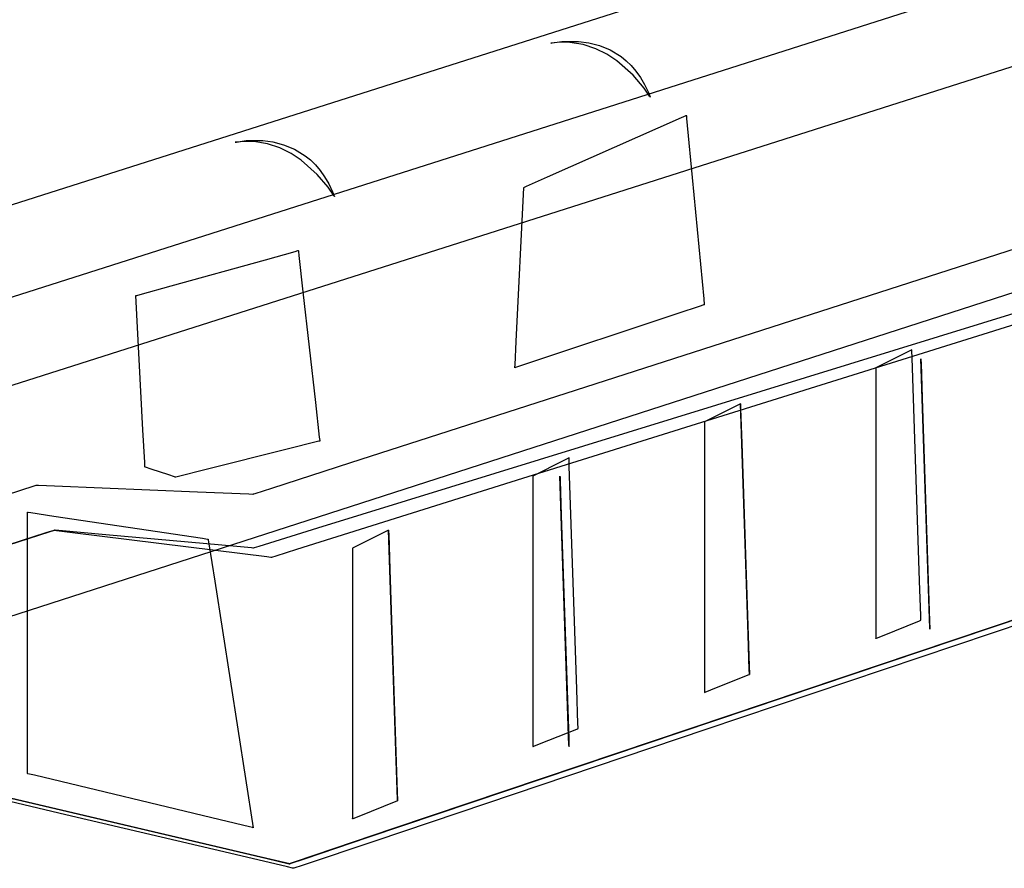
# Model space of a CAD drawing. Extents: x -3.57 to 3.57, y -2.08 to 2.06.
# Tile 69 of 219: x -1.23 to -0.92, y -0.99 to -0.72. Entities that reach past the tile are written whole.
import ezdxf

# ---------------------------------------------------------------- set-up
doc = ezdxf.new("R2010")
doc.units = 0

msp = doc.modelspace()

# ---------------------------------------------------------------- linework, layer by layer
at = {"layer": 'Layer 1', "color": 7, "linetype": 'CONTINUOUS'}
for p, q in [((-1.439134, -0.974092), (0.434681, -0.368705)), ((0.040573, -0.3734), (-1.104737, -0.738485)), ((0.040573, -0.3734), (-1.104737, -0.738485)), ((0.116047, -0.377594), (-1.684558, -0.952307)), ((-1.37423, -0.880639), (-0.231611, -0.516411)), ((-1.073106, -0.864413), (-0.200933, -0.59089)), ((-1.061355, -0.728439), (-1.064358, -0.728701)), ((-1.064358, -0.728701), (-1.064357, -0.7287)), ((-1.064358, -0.728701), (-1.064358, -0.728701)), ((-1.064358, -0.728701), (-1.064358, -0.728701)), ((-1.064358, -0.728701), (-1.064358, -0.728701)), ((-1.064358, -0.728701), (-1.064358, -0.728701)), ((-1.064358, -0.728701), (-1.064358, -0.728701)), ((-1.064358, -0.728701), (-1.064358, -0.728701)), ((-1.064358, -0.728701), (-1.064358, -0.728701)), ((-1.064357, -0.7287), (-1.064343, -0.728697)), ((-1.064343, -0.728697), (-1.064273, -0.728681)), ((-1.064273, -0.728681), (-1.063977, -0.728617)), ((-1.063977, -0.728617), (-1.060959, -0.728194)), ((-1.058491, -0.728506), (-1.061355, -0.728439)), ((-1.060959, -0.728194), (-1.055735, -0.728173)), ((-1.054269, -0.729195), (-1.058491, -0.728506)), ((-1.055735, -0.728173), (-1.052597, -0.728592)), ((-1.050407, -0.730473), (-1.054269, -0.729195)), ((-1.052597, -0.728592), (-1.049268, -0.729445)), ((-1.049268, -0.729445), (-1.04587, -0.730844)), ((-1.046915, -0.732203), (-1.050407, -0.730473)), ((-1.043803, -0.734244), (-1.046915, -0.732203)), ((-1.04587, -0.730844), (-1.042524, -0.7329)), ((-1.042524, -0.7329), (-1.040907, -0.734209)), ((-1.038753, -0.738705), (-1.043803, -0.734244)), ((-1.040907, -0.734209), (-1.039349, -0.735724)), ((-1.039349, -0.735724), (-1.037864, -0.737459)), ((-1.104737, -0.738485), (-1.573208, -0.887818)), ((-1.104737, -0.738485), (-1.573208, -0.887818)), ((-1.035333, -0.742743), (-1.038753, -0.738705)), ((-1.037864, -0.737459), (-1.036467, -0.739428)), ((-1.036467, -0.739428), (-1.035173, -0.741645)), ((-1.035173, -0.741645), (-1.033997, -0.744124)), ((-1.033615, -0.745246), (-1.035333, -0.742743)), ((-1.033997, -0.744124), (-1.033458, -0.745466)), ((-1.033461, -0.745501), (-1.033615, -0.745246)), ((-1.033425, -0.745561), (-1.033461, -0.745501)), ((-1.033458, -0.745466), (-1.033426, -0.745552)), ((-1.033426, -0.745552), (-1.033418, -0.745573)), ((-1.033418, -0.745573), (-1.033425, -0.745561)), ((-1.033418, -0.745573), (-1.033417, -0.745575)), ((-1.033418, -0.745574), (-1.033418, -0.745573)), ((-1.033417, -0.745575), (-1.033418, -0.745574)), ((-1.033417, -0.745575), (-1.033417, -0.745575)), ((-1.033417, -0.745575), (-1.033417, -0.745575)), ((-1.033417, -0.745575), (-1.033417, -0.745575)), ((-1.033417, -0.745575), (-1.033417, -0.745575)), ((-1.033417, -0.745575), (-1.033417, -0.745575)), ((-1.033417, -0.745575), (-1.033417, -0.745575)), ((-1.065414, -0.77042), (-1.023699, -0.751881)), ((-1.023699, -0.751881), (-1.022243, -0.751233)), ((-1.022243, -0.751233), (-1.02217, -0.751201)), ((-1.02217, -0.751201), (-1.022169, -0.751201)), ((-1.022169, -0.751201), (-1.022169, -0.751201)), ((-1.022169, -0.751201), (-1.022169, -0.751201)), ((-1.022169, -0.751201), (-1.022169, -0.751201)), ((-1.022169, -0.751201), (-1.022169, -0.751201)), ((-1.022169, -0.751201), (-1.022169, -0.751201)), ((-1.022169, -0.751201), (-1.022169, -0.751201)), ((-1.022169, -0.751201), (-1.022169, -0.751201)), ((-1.022169, -0.751201), (-1.022169, -0.751202)), ((-1.022169, -0.751202), (-1.022169, -0.751205)), ((-1.022169, -0.751205), (-1.022165, -0.751242)), ((-1.022165, -0.751242), (-1.022148, -0.751422)), ((-1.022148, -0.751422), (-1.022075, -0.752191)), ((-1.022075, -0.752191), (-1.021349, -0.759813)), ((-1.159789, -0.759376), (-1.162791, -0.759638)), ((-1.162791, -0.759638), (-1.16279, -0.759637)), ((-1.162791, -0.759638), (-1.162791, -0.759638)), ((-1.162791, -0.759638), (-1.162791, -0.759638)), ((-1.162791, -0.759638), (-1.162791, -0.759638)), ((-1.162791, -0.759638), (-1.162791, -0.759638)), ((-1.162791, -0.759638), (-1.162791, -0.759638)), ((-1.162791, -0.759638), (-1.162791, -0.759638)), ((-1.162791, -0.759638), (-1.162791, -0.759638)), ((-1.16279, -0.759637), (-1.162776, -0.759634)), ((-1.162776, -0.759634), (-1.162706, -0.759618)), ((-1.162706, -0.759618), (-1.16241, -0.759554)), ((-1.16241, -0.759554), (-1.159393, -0.759131)), ((-1.156925, -0.759443), (-1.159789, -0.759376)), ((-1.159393, -0.759131), (-1.154168, -0.75911)), ((-1.152703, -0.760132), (-1.156925, -0.759443)), ((-1.154168, -0.75911), (-1.15103, -0.759529)), ((-1.148842, -0.76141), (-1.152703, -0.760132)), ((-1.15103, -0.759529), (-1.147702, -0.760382)), ((-1.147702, -0.760382), (-1.144305, -0.761781)), ((-1.021349, -0.759813), (-1.016713, -0.808479)), ((-1.145351, -0.76314), (-1.148842, -0.76141)), ((-1.142239, -0.765181), (-1.145351, -0.76314)), ((-1.144305, -0.761781), (-1.140958, -0.763837)), ((-1.140958, -0.763837), (-1.139342, -0.765146)), ((-1.13719, -0.769642), (-1.142239, -0.765181)), ((-1.139342, -0.765146), (-1.137784, -0.766661)), ((-1.137784, -0.766661), (-1.136299, -0.768396)), ((-1.133769, -0.77368), (-1.13719, -0.769642)), ((-1.136299, -0.768396), (-1.134903, -0.770365)), ((-1.134903, -0.770365), (-1.133609, -0.772582)), ((-1.133609, -0.772582), (-1.132434, -0.775061)), ((-1.072605, -0.773616), (-1.071946, -0.773323)), ((-1.071946, -0.773323), (-1.065414, -0.77042)), ((-1.132052, -0.776183), (-1.133769, -0.77368)), ((-1.132434, -0.775061), (-1.131895, -0.776403)), ((-1.131898, -0.776438), (-1.132052, -0.776183)), ((-1.131862, -0.776498), (-1.131898, -0.776438)), ((-1.131895, -0.776403), (-1.131863, -0.776489)), ((-1.131863, -0.776489), (-1.131855, -0.77651)), ((-1.075196, -0.821746), (-1.072795, -0.773701)), ((-1.072795, -0.773701), (-1.072794, -0.7737)), ((-1.072795, -0.773701), (-1.072795, -0.773701)), ((-1.072795, -0.773701), (-1.072795, -0.773701)), ((-1.072795, -0.773701), (-1.072795, -0.773701)), ((-1.072795, -0.773701), (-1.072795, -0.773701)), ((-1.072795, -0.773701), (-1.072795, -0.773701)), ((-1.072794, -0.7737), (-1.072791, -0.773699)), ((-1.072791, -0.773699), (-1.07276, -0.773685)), ((-1.07276, -0.773685), (-1.072605, -0.773616)), ((-1.131855, -0.77651), (-1.131862, -0.776498)), ((-1.131855, -0.77651), (-1.131854, -0.776512)), ((-1.131855, -0.776511), (-1.131855, -0.77651)), ((-1.131854, -0.776512), (-1.131855, -0.776511)), ((-1.131854, -0.776512), (-1.131854, -0.776512)), ((-1.131854, -0.776512), (-1.131854, -0.776512)), ((-1.131854, -0.776512), (-1.131854, -0.776512)), ((-1.131854, -0.776512), (-1.131854, -0.776512)), ((-1.131854, -0.776512), (-1.131854, -0.776512)), ((-1.131854, -0.776512), (-1.131854, -0.776512)), ((-1.126695, -0.859495), (-0.885381, -0.781676)), ((-1.153387, -0.796242), (-1.144138, -0.793672)), ((-1.144138, -0.793672), (-1.143274, -0.793433)), ((-1.143274, -0.793433), (-1.143116, -0.793389)), ((-1.143116, -0.793389), (-1.143107, -0.793386)), ((-1.143107, -0.793386), (-1.143106, -0.793386)), ((-1.143106, -0.793386), (-1.143106, -0.793386)), ((-1.143106, -0.793386), (-1.143106, -0.793386)), ((-1.143106, -0.793386), (-1.143106, -0.793386)), ((-1.143106, -0.793386), (-1.143106, -0.793386)), ((-1.143106, -0.793386), (-1.143106, -0.793386)), ((-1.143106, -0.793386), (-1.143106, -0.793386)), ((-1.143106, -0.793386), (-1.143106, -0.793388)), ((-1.143106, -0.793388), (-1.143105, -0.793393)), ((-1.143105, -0.793393), (-1.143099, -0.79345)), ((-1.143099, -0.79345), (-1.143067, -0.793732)), ((-1.143067, -0.793732), (-1.142934, -0.794922)), ((-1.182746, -0.804398), (-1.153387, -0.796242)), ((-1.142934, -0.794922), (-1.141657, -0.806275)), ((-1.193433, -0.807367), (-1.19242, -0.807085)), ((-1.19242, -0.807085), (-1.182746, -0.804398)), ((-1.141657, -0.806275), (-1.137782, -0.840733)), ((-1.193728, -0.807449), (-1.193727, -0.807448)), ((-1.193728, -0.807449), (-1.193728, -0.807449)), ((-1.193728, -0.807449), (-1.193728, -0.807449)), ((-1.193728, -0.807449), (-1.193728, -0.807449)), ((-1.193728, -0.807449), (-1.193728, -0.807449)), ((-1.193728, -0.807449), (-1.193728, -0.807449)), ((-1.191527, -0.849293), (-1.193728, -0.807449)), ((-1.193727, -0.807448), (-1.193722, -0.807447)), ((-1.193722, -0.807447), (-1.193673, -0.807434)), ((-1.193673, -0.807434), (-1.193433, -0.807367)), ((-0.911107, -0.810207), (-1.137115, -0.880004)), ((-1.016713, -0.808479), (-1.016551, -0.810178)), ((-1.016551, -0.810178), (-1.016543, -0.810263)), ((-1.025155, -0.813134), (-1.073821, -0.829354)), ((-1.017534, -0.810594), (-1.025155, -0.813134)), ((-1.016765, -0.810338), (-1.017534, -0.810594)), ((-1.016584, -0.810277), (-1.016765, -0.810338)), ((-1.016548, -0.810265), (-1.016584, -0.810277)), ((-1.016544, -0.810264), (-1.016548, -0.810265)), ((-1.016543, -0.810264), (-1.016544, -0.810264)), ((-1.016544, -0.810264), (-1.016544, -0.810264)), ((-1.016543, -0.810263), (-1.016543, -0.810264)), ((-1.016543, -0.810264), (-1.016543, -0.810264)), ((-1.016543, -0.810264), (-1.016543, -0.810264)), ((-1.016543, -0.810264), (-1.016543, -0.810264)), ((-1.016543, -0.810264), (-1.016543, -0.810264)), ((-1.016543, -0.810264), (-1.016543, -0.810264)), ((-1.016543, -0.810264), (-1.016543, -0.810264)), ((-1.075559, -0.829005), (-1.075196, -0.821746)), ((-0.669892, -0.824176), (-1.066849, -0.957982)), ((-0.953499, -0.825143), (-0.963106, -0.829949)), ((-0.952047, -0.824417), (-0.953499, -0.825143)), ((-0.951901, -0.824344), (-0.952047, -0.824417)), ((-0.951866, -0.824327), (-0.951901, -0.824344)), ((-0.951859, -0.824323), (-0.951866, -0.824327)), ((-0.951858, -0.824323), (-0.951859, -0.824323)), ((-0.951848, -0.824626), (-0.951858, -0.824323)), ((-0.951858, -0.824323), (-0.951858, -0.824323)), ((-0.951858, -0.824323), (-0.951858, -0.824323)), ((-0.951858, -0.824323), (-0.951858, -0.824323)), ((-0.951858, -0.824323), (-0.951858, -0.824323)), ((-0.951858, -0.824323), (-0.951858, -0.824323)), ((-0.951858, -0.824323), (-0.951858, -0.824323)), ((-0.951858, -0.824323), (-0.951858, -0.824323)), ((-0.951858, -0.824323), (-0.951858, -0.824323)), ((-0.951858, -0.824323), (-0.951858, -0.824323)), ((-0.951858, -0.824323), (-0.951858, -0.824323)), ((-0.951858, -0.824323), (-0.951858, -0.824323)), ((-0.951773, -0.826873), (-0.951848, -0.824626)), ((-0.949454, -0.896394), (-0.951773, -0.826873)), ((-0.949043, -0.827138), (-0.949043, -0.827138)), ((-0.949043, -0.827138), (-0.949043, -0.827138)), ((-0.949043, -0.827138), (-0.949043, -0.827138)), ((-0.949043, -0.827138), (-0.949043, -0.827138)), ((-0.949043, -0.827138), (-0.949043, -0.827138)), ((-0.949043, -0.827138), (-0.949043, -0.827138)), ((-0.949043, -0.827138), (-0.949043, -0.827139)), ((-0.946345, -0.908142), (-0.949043, -0.827138)), ((-0.949043, -0.827139), (-0.949043, -0.827144)), ((-0.949043, -0.827144), (-0.949041, -0.827197)), ((-0.949041, -0.827197), (-0.949033, -0.827455)), ((-0.949033, -0.827455), (-0.948996, -0.828554)), ((-0.948996, -0.828554), (-0.948633, -0.839442)), ((-1.075394, -0.829878), (-1.075606, -0.829949)), ((-1.075606, -0.829944), (-1.075604, -0.82991)), ((-1.075606, -0.829948), (-1.075606, -0.829944)), ((-1.075606, -0.829949), (-1.075606, -0.829948)), ((-1.075606, -0.829949), (-1.075606, -0.829949)), ((-1.075606, -0.829949), (-1.075606, -0.829949)), ((-1.075606, -0.829949), (-1.075606, -0.829949)), ((-1.075606, -0.829949), (-1.075606, -0.829949)), ((-1.075606, -0.829949), (-1.075606, -0.829949)), ((-1.075606, -0.829949), (-1.075606, -0.829949)), ((-1.075606, -0.829949), (-1.075606, -0.829949)), ((-1.075606, -0.829949), (-1.075606, -0.829949)), ((-1.075606, -0.829949), (-1.075606, -0.829949)), ((-1.075606, -0.829949), (-1.075606, -0.829949)), ((-1.075604, -0.82991), (-1.075596, -0.829738)), ((-1.075596, -0.829738), (-1.075559, -0.829005)), ((-1.073821, -0.829354), (-1.075394, -0.829878)), ((-0.963106, -0.829949), (-0.963106, -0.829949)), ((-0.963106, -0.829949), (-0.963106, -0.829949)), ((-0.963106, -0.829949), (-0.963106, -0.829949)), ((-0.963106, -0.829949), (-0.963106, -0.829949)), ((-0.963106, -0.829949), (-0.963106, -0.829949)), ((-0.963106, -0.829949), (-0.963106, -0.82995)), ((-0.963106, -0.82995), (-0.963106, -0.829955)), ((-0.963106, -0.829955), (-0.963106, -0.830008)), ((-0.963106, -0.830008), (-0.963106, -0.830265)), ((-0.963106, -0.830265), (-0.963106, -0.831364)), ((-0.963106, -0.831364), (-0.963106, -0.842251)), ((-1.137782, -0.840733), (-1.136561, -0.851589)), ((-0.948633, -0.839442), (-0.946317, -0.908963)), ((-1.121311, -0.976339), (-0.724345, -0.842531)), ((-1.006936, -0.842021), (-1.016543, -0.846823)), ((-1.005484, -0.841295), (-1.006936, -0.842021)), ((-1.005338, -0.841222), (-1.005484, -0.841295)), ((-1.005303, -0.841205), (-1.005338, -0.841222)), ((-1.005296, -0.841201), (-1.005303, -0.841205)), ((-1.005295, -0.841201), (-1.005296, -0.841201)), ((-1.005285, -0.841504), (-1.005295, -0.841201)), ((-1.005295, -0.841201), (-1.005295, -0.841201)), ((-1.005295, -0.841201), (-1.005295, -0.841201)), ((-1.005295, -0.841201), (-1.005295, -0.841201)), ((-1.005295, -0.841201), (-1.005295, -0.841201)), ((-1.005295, -0.841201), (-1.005295, -0.841201)), ((-1.005295, -0.841201), (-1.005295, -0.841201)), ((-1.005295, -0.841201), (-1.005295, -0.841201)), ((-1.005295, -0.841201), (-1.005295, -0.841201)), ((-1.005295, -0.841201), (-1.005295, -0.841201)), ((-1.005295, -0.841201), (-1.005295, -0.841201)), ((-1.005295, -0.841201), (-1.005295, -0.841201)), ((-1.005295, -0.841201), (-1.005295, -0.841201)), ((-1.005295, -0.841201), (-1.005295, -0.841201)), ((-1.005295, -0.841201), (-1.005295, -0.841201)), ((-1.005295, -0.841201), (-1.005295, -0.841201)), ((-1.005295, -0.841201), (-1.005295, -0.841201)), ((-1.005295, -0.841201), (-1.005295, -0.841201)), ((-1.005295, -0.841201), (-1.005295, -0.841202)), ((-1.002597, -0.922205), (-1.005295, -0.841201)), ((-1.005295, -0.841202), (-1.005295, -0.841207)), ((-1.005295, -0.841207), (-1.005293, -0.84126)), ((-1.005293, -0.84126), (-1.005285, -0.841518)), ((-1.00521, -0.843751), (-1.005285, -0.841504)), ((-1.005285, -0.841518), (-1.005248, -0.842617)), ((-1.005248, -0.842617), (-1.004885, -0.853505)), ((-1.002894, -0.913272), (-1.00521, -0.843751)), ((-0.963106, -0.842251), (-0.963106, -0.911773)), ((-1.016543, -0.846823), (-1.016543, -0.846823)), ((-1.016543, -0.846823), (-1.016543, -0.846823)), ((-1.016543, -0.846823), (-1.016543, -0.846823)), ((-1.016543, -0.846823), (-1.016543, -0.846823)), ((-1.016543, -0.846823), (-1.016543, -0.846823)), ((-1.016543, -0.846823), (-1.016543, -0.846824)), ((-1.016543, -0.846824), (-1.016543, -0.846829)), ((-1.016543, -0.846829), (-1.016543, -0.846882)), ((-1.016543, -0.846882), (-1.016543, -0.84714)), ((-1.19099, -0.859504), (-1.191527, -0.849293)), ((-1.016543, -0.84714), (-1.016543, -0.848238)), ((-1.016543, -0.848238), (-1.016543, -0.859125)), ((-0.7394, -0.849484), (-1.01607, -0.942744)), ((-1.137589, -0.85309), (-1.146188, -0.85524)), ((-1.136687, -0.852865), (-1.137589, -0.85309)), ((-1.136474, -0.852811), (-1.136687, -0.852865)), ((-1.136561, -0.851589), (-1.136447, -0.852602)), ((-1.136431, -0.852801), (-1.136474, -0.852811)), ((-1.136447, -0.852602), (-1.136426, -0.852788)), ((-1.136427, -0.8528), (-1.136431, -0.852801)), ((-1.136426, -0.852799), (-1.136427, -0.8528)), ((-1.136426, -0.852788), (-1.136425, -0.852799)), ((-1.136425, -0.852799), (-1.136426, -0.852799)), ((-1.136425, -0.852799), (-1.136425, -0.852799)), ((-1.136425, -0.852799), (-1.136425, -0.852799)), ((-1.136425, -0.852799), (-1.136425, -0.852799)), ((-1.136425, -0.852799), (-1.136425, -0.852799)), ((-1.136425, -0.852799), (-1.136425, -0.852799)), ((-1.136425, -0.852799), (-1.136425, -0.852799)), ((-1.146188, -0.85524), (-1.172286, -0.861766)), ((-1.004885, -0.853505), (-1.002569, -0.923026)), ((-1.060373, -0.858895), (-1.06998, -0.863701)), ((-1.058921, -0.858169), (-1.060373, -0.858895)), ((-1.058775, -0.858096), (-1.058921, -0.858169)), ((-1.05874, -0.858079), (-1.058775, -0.858096)), ((-1.058733, -0.858075), (-1.05874, -0.858079)), ((-1.058732, -0.858075), (-1.058733, -0.858075)), ((-1.058733, -0.858075), (-1.058733, -0.858075)), ((-1.058722, -0.858378), (-1.058732, -0.858075)), ((-1.058732, -0.858075), (-1.058732, -0.858075)), ((-1.058732, -0.858075), (-1.058732, -0.858075)), ((-1.058732, -0.858075), (-1.058732, -0.858075)), ((-1.058732, -0.858075), (-1.058732, -0.858075)), ((-1.058732, -0.858075), (-1.058732, -0.858075)), ((-1.058732, -0.858075), (-1.058732, -0.858075)), ((-1.058732, -0.858075), (-1.058732, -0.858075)), ((-1.058732, -0.858075), (-1.058732, -0.858075)), ((-1.058732, -0.858075), (-1.058732, -0.858075)), ((-1.058732, -0.858075), (-1.058732, -0.858075)), ((-1.058647, -0.860625), (-1.058722, -0.858378)), ((-1.016543, -0.859125), (-1.016543, -0.928647)), ((-1.190934, -0.860574), (-1.19099, -0.859504)), ((-1.19092, -0.860828), (-1.190934, -0.860574)), ((-1.190918, -0.860879), (-1.19092, -0.860828)), ((-1.190917, -0.860884), (-1.190918, -0.860879)), ((-1.190917, -0.860885), (-1.190917, -0.860884)), ((-1.190917, -0.860886), (-1.190917, -0.860885)), ((-1.190915, -0.860886), (-1.190917, -0.860886)), ((-1.190917, -0.860886), (-1.190917, -0.860886)), ((-1.190917, -0.860886), (-1.190917, -0.860886)), ((-1.190917, -0.860886), (-1.190917, -0.860886)), ((-1.190917, -0.860886), (-1.190917, -0.860886)), ((-1.190917, -0.860886), (-1.190917, -0.860886)), ((-1.190917, -0.860886), (-1.190917, -0.860886)), ((-1.190886, -0.860896), (-1.190915, -0.860886)), ((-1.190724, -0.86095), (-1.190886, -0.860896)), ((-1.18899, -0.861529), (-1.190724, -0.86095)), ((-1.183484, -0.863364), (-1.18899, -0.861529)), ((-1.172286, -0.861766), (-1.180508, -0.863822)), ((-1.15136, -0.867449), (-1.126695, -0.859495)), ((-1.056328, -0.930146), (-1.058647, -0.860625)), ((-1.181671, -0.863969), (-1.183484, -0.863364)), ((-1.181481, -0.864033), (-1.181671, -0.863969)), ((-1.181436, -0.864048), (-1.181481, -0.864033)), ((-1.181426, -0.864051), (-1.181436, -0.864048)), ((-1.181425, -0.864051), (-1.181426, -0.864051)), ((-1.181416, -0.864049), (-1.181425, -0.864051)), ((-1.181425, -0.864051), (-1.181425, -0.864051)), ((-1.181425, -0.864051), (-1.181425, -0.864051)), ((-1.181425, -0.864051), (-1.181425, -0.864051)), ((-1.181425, -0.864051), (-1.181425, -0.864051)), ((-1.181425, -0.864051), (-1.181425, -0.864051)), ((-1.181425, -0.864051), (-1.181425, -0.864051)), ((-1.181425, -0.864051), (-1.181425, -0.864051)), ((-1.181425, -0.864051), (-1.181425, -0.864051)), ((-1.181276, -0.864014), (-1.181416, -0.864049)), ((-1.180508, -0.863822), (-1.181276, -0.864014)), ((-1.14362, -0.886527), (-1.073106, -0.864413)), ((-0.78843, -0.864132), (-1.11339, -0.97367)), ((-1.06998, -0.863701), (-1.06998, -0.863701)), ((-1.06998, -0.863701), (-1.06998, -0.863701)), ((-1.06998, -0.863701), (-1.06998, -0.863701)), ((-1.06998, -0.863701), (-1.06998, -0.863701)), ((-1.06998, -0.863701), (-1.06998, -0.863701)), ((-1.06998, -0.863701), (-1.06998, -0.863702)), ((-1.06998, -0.863702), (-1.06998, -0.863707)), ((-1.06998, -0.863707), (-1.06998, -0.86376)), ((-1.06998, -0.86376), (-1.06998, -0.864017)), ((-1.06998, -0.864017), (-1.06998, -0.865116)), ((-1.06998, -0.865116), (-1.06998, -0.876003)), ((-1.061543, -0.863701), (-1.061543, -0.863701)), ((-1.061543, -0.863701), (-1.061543, -0.863701)), ((-1.061543, -0.863701), (-1.061543, -0.863701)), ((-1.061543, -0.863701), (-1.061543, -0.863701)), ((-1.061543, -0.863701), (-1.061543, -0.863701)), ((-1.061543, -0.863701), (-1.061543, -0.863701)), ((-1.061543, -0.863701), (-1.061543, -0.863702)), ((-1.058845, -0.944705), (-1.061543, -0.863701)), ((-1.061543, -0.863702), (-1.061543, -0.863707)), ((-1.061543, -0.863707), (-1.061541, -0.86376)), ((-1.061541, -0.86376), (-1.061533, -0.864018)), ((-1.061533, -0.864018), (-1.061496, -0.865117)), ((-1.061496, -0.865117), (-1.061133, -0.876005)), ((-1.234107, -0.869579), (-1.225478, -0.866775)), ((-1.225478, -0.866775), (-1.224786, -0.86655)), ((-1.224786, -0.86655), (-1.224673, -0.866513)), ((-1.224673, -0.866513), (-1.22467, -0.866512)), ((-1.22467, -0.866512), (-1.224669, -0.866512)), ((-1.224669, -0.866512), (-1.224669, -0.866512)), ((-1.224669, -0.866512), (-1.224669, -0.866512)), ((-1.224669, -0.866512), (-1.224669, -0.866512)), ((-1.224669, -0.866512), (-1.224669, -0.866512)), ((-1.224669, -0.866512), (-1.224669, -0.866512)), ((-1.224669, -0.866512), (-1.224669, -0.866512)), ((-1.224669, -0.866512), (-1.224666, -0.866512)), ((-1.224666, -0.866512), (-1.224658, -0.866512)), ((-1.224658, -0.866512), (-1.224564, -0.866516)), ((-1.224564, -0.866516), (-1.224107, -0.866535)), ((-1.224107, -0.866535), (-1.2191, -0.866744)), ((-1.2191, -0.866744), (-1.174542, -0.868599)), ((-1.156524, -0.869115), (-1.15136, -0.867449)), ((-1.174542, -0.868599), (-1.158586, -0.869264)), ((-1.158586, -0.869264), (-1.157291, -0.869318)), ((-1.157291, -0.869318), (-1.157187, -0.869322)), ((-1.157187, -0.869322), (-1.15717, -0.869323)), ((-1.15717, -0.869323), (-1.157169, -0.869323)), ((-1.157169, -0.869323), (-1.157168, -0.869322)), ((-1.157169, -0.869323), (-1.157169, -0.869323)), ((-1.157169, -0.869323), (-1.157169, -0.869323)), ((-1.157169, -0.869323), (-1.157169, -0.869323)), ((-1.157168, -0.869322), (-1.157161, -0.86932)), ((-1.157161, -0.86932), (-1.157132, -0.869311)), ((-1.157132, -0.869311), (-1.157012, -0.869272)), ((-1.157012, -0.869272), (-1.156524, -0.869115)), ((-1.22748, -0.875067), (-1.22748, -0.874949)), ((-1.22748, -0.874949), (-1.22748, -0.874949)), ((-1.22748, -0.874949), (-1.22748, -0.874949)), ((-1.22748, -0.874949), (-1.22748, -0.874949)), ((-1.22748, -0.874949), (-1.22748, -0.874949)), ((-1.22748, -0.874949), (-1.22748, -0.874949)), ((-1.22748, -0.874949), (-1.22748, -0.874949)), ((-1.22748, -0.874949), (-1.22748, -0.874949)), ((-1.22748, -0.874949), (-1.22748, -0.874949)), ((-1.22748, -0.874949), (-1.227479, -0.874949)), ((-1.22748, -0.877414), (-1.22748, -0.875067)), ((-1.22748, -0.944619), (-1.22748, -0.877414)), ((-1.227479, -0.874949), (-1.227476, -0.874949)), ((-1.227476, -0.874949), (-1.227441, -0.874955)), ((-1.227441, -0.874955), (-1.227269, -0.87498)), ((-1.227269, -0.87498), (-1.226537, -0.87509)), ((-1.226537, -0.87509), (-1.219278, -0.876179)), ((-1.219278, -0.876179), (-1.172928, -0.883131)), ((-1.06998, -0.876003), (-1.06998, -0.945525)), ((-1.061133, -0.876005), (-1.058817, -0.945526)), ((-1.219353, -0.880674), (-1.221828, -0.881469)), ((-1.22047, -0.88103), (-1.219048, -0.880576)), ((-1.219119, -0.880599), (-1.219353, -0.880674)), ((-1.219061, -0.88058), (-1.219119, -0.880599)), ((-1.219047, -0.880576), (-1.219061, -0.88058)), ((-1.219048, -0.880576), (-1.219044, -0.880575)), ((-1.219044, -0.880575), (-1.219047, -0.880576)), ((-1.219043, -0.880575), (-1.219044, -0.880575)), ((-1.219044, -0.880575), (-1.219044, -0.880575)), ((-1.219044, -0.880575), (-1.219043, -0.880575)), ((-1.219027, -0.880576), (-1.219043, -0.880575)), ((-1.219043, -0.880575), (-1.219043, -0.880575)), ((-1.219043, -0.880575), (-1.219043, -0.880575)), ((-1.219043, -0.880575), (-1.219043, -0.880575)), ((-1.219043, -0.880575), (-1.219043, -0.880575)), ((-1.219043, -0.880575), (-1.219043, -0.880575)), ((-1.219043, -0.880575), (-1.219043, -0.880575)), ((-1.219043, -0.880575), (-1.219043, -0.880575)), ((-1.219043, -0.880575), (-1.219043, -0.880575)), ((-1.219043, -0.880575), (-1.219043, -0.880575)), ((-1.219043, -0.880575), (-1.219043, -0.880575)), ((-1.219043, -0.880575), (-1.21904, -0.880575)), ((-1.21904, -0.880575), (-1.219032, -0.880576)), ((-1.219032, -0.880576), (-1.218938, -0.880588)), ((-1.218932, -0.880585), (-1.219027, -0.880576)), ((-1.218938, -0.880588), (-1.21848, -0.880645)), ((-1.217744, -0.880693), (-1.218932, -0.880585)), ((-1.21848, -0.880645), (-1.213471, -0.881271)), ((-1.203118, -0.882022), (-1.217744, -0.880693)), ((-1.137115, -0.880004), (-1.155451, -0.885666)), ((-1.115169, -0.880669), (-1.116621, -0.881395)), ((-1.115023, -0.880596), (-1.115169, -0.880669)), ((-1.114988, -0.880579), (-1.115023, -0.880596)), ((-1.114981, -0.880575), (-1.114988, -0.880579)), ((-1.11498, -0.880575), (-1.114981, -0.880575)), ((-1.114981, -0.880575), (-1.114981, -0.880575)), ((-1.11497, -0.880878), (-1.11498, -0.880575)), ((-1.11498, -0.880575), (-1.11498, -0.880575)), ((-1.11498, -0.880575), (-1.11498, -0.880575)), ((-1.11498, -0.880575), (-1.11498, -0.880575)), ((-1.11498, -0.880575), (-1.11498, -0.880575)), ((-1.11498, -0.880575), (-1.11498, -0.880575)), ((-1.11498, -0.880575), (-1.11498, -0.880575)), ((-1.11498, -0.880575), (-1.11498, -0.880575)), ((-1.11498, -0.880575), (-1.11498, -0.880575)), ((-1.11498, -0.880575), (-1.11498, -0.880575)), ((-1.11498, -0.880575), (-1.11498, -0.880575)), ((-1.11498, -0.880575), (-1.11498, -0.880575)), ((-1.11498, -0.880575), (-1.11498, -0.880575)), ((-1.11498, -0.880575), (-1.11498, -0.880575)), ((-1.11498, -0.880575), (-1.11498, -0.880575)), ((-1.11498, -0.880575), (-1.11498, -0.880575)), ((-1.11498, -0.880575), (-1.11498, -0.880575)), ((-1.11498, -0.880575), (-1.11498, -0.880576)), ((-1.112282, -0.961579), (-1.11498, -0.880575)), ((-1.11498, -0.880576), (-1.11498, -0.880581)), ((-1.11498, -0.880581), (-1.114978, -0.880634)), ((-1.114978, -0.880634), (-1.11497, -0.880892)), ((-1.248829, -0.890077), (-1.22047, -0.88103)), ((-1.221828, -0.881469), (-1.233649, -0.885263)), ((-1.213471, -0.881271), (-1.168913, -0.886841)), ((-1.162275, -0.885733), (-1.203118, -0.882022)), ((-1.172928, -0.883131), (-1.171431, -0.883355)), ((-1.171431, -0.883355), (-1.171228, -0.883386)), ((-1.171228, -0.883386), (-1.171228, -0.883386)), ((-1.171228, -0.883386), (-1.171228, -0.883386)), ((-1.171228, -0.883386), (-1.171228, -0.883386)), ((-1.171228, -0.883386), (-1.171228, -0.883386)), ((-1.171228, -0.883386), (-1.171228, -0.883386)), ((-1.171228, -0.883386), (-1.171228, -0.883386)), ((-1.171228, -0.883386), (-1.171228, -0.883386)), ((-1.171228, -0.883386), (-1.171228, -0.883386)), ((-1.171228, -0.883386), (-1.171228, -0.883386)), ((-1.171228, -0.883386), (-1.171228, -0.883386)), ((-1.171228, -0.883386), (-1.171228, -0.883388)), ((-1.171228, -0.883388), (-1.171227, -0.883393)), ((-1.171227, -0.883393), (-1.171219, -0.883449)), ((-1.171219, -0.883449), (-1.171176, -0.883724)), ((-1.171176, -0.883724), (-1.170992, -0.884896)), ((-1.116621, -0.881395), (-1.126228, -0.886197)), ((-1.114895, -0.883125), (-1.11497, -0.880878)), ((-1.11497, -0.880892), (-1.114933, -0.881991)), ((-1.114933, -0.881991), (-1.11457, -0.892879)), ((-1.112579, -0.952646), (-1.114895, -0.883125)), ((-1.170992, -0.884896), (-1.169178, -0.89651)), ((-1.168913, -0.886841), (-1.152959, -0.888835)), ((-1.157685, -0.88615), (-1.162275, -0.885733)), ((-1.157266, -0.886188), (-1.157685, -0.88615)), ((-1.15718, -0.886196), (-1.157266, -0.886188)), ((-1.157172, -0.886197), (-1.15718, -0.886196)), ((-1.15717, -0.886197), (-1.157172, -0.886197)), ((-1.157169, -0.886197), (-1.15717, -0.886197)), ((-1.157168, -0.886196), (-1.157169, -0.886197)), ((-1.157169, -0.886197), (-1.157169, -0.886197)), ((-1.157169, -0.886197), (-1.157169, -0.886197)), ((-1.157169, -0.886197), (-1.157169, -0.886197)), ((-1.157169, -0.886197), (-1.157169, -0.886197)), ((-1.157169, -0.886197), (-1.157169, -0.886197)), ((-1.157162, -0.886194), (-1.157168, -0.886196)), ((-1.156922, -0.88612), (-1.157162, -0.886194)), ((-1.155451, -0.885666), (-1.156922, -0.88612)), ((-1.150063, -0.888548), (-1.14362, -0.886527)), ((-1.126228, -0.886197), (-1.126228, -0.886197)), ((-1.126228, -0.886197), (-1.126228, -0.886197)), ((-1.126228, -0.886197), (-1.126228, -0.886197)), ((-1.126228, -0.886197), (-1.126228, -0.886197)), ((-1.126228, -0.886197), (-1.126228, -0.886197)), ((-1.126228, -0.886197), (-1.126228, -0.886198)), ((-1.126228, -0.886198), (-1.126228, -0.886203)), ((-1.126228, -0.886203), (-1.126228, -0.886256)), ((-1.126228, -0.886256), (-1.126228, -0.886514)), ((-1.126228, -0.886514), (-1.126228, -0.887612)), ((-1.152959, -0.888835), (-1.151665, -0.888997)), ((-1.151665, -0.888997), (-1.151561, -0.88901)), ((-1.151561, -0.88901), (-1.151544, -0.889012)), ((-1.151544, -0.889012), (-1.151543, -0.889012)), ((-1.151543, -0.889012), (-1.151541, -0.889011)), ((-1.151543, -0.889012), (-1.151543, -0.889012)), ((-1.151543, -0.889012), (-1.151543, -0.889012)), ((-1.151543, -0.889012), (-1.151543, -0.889012)), ((-1.151543, -0.889012), (-1.151543, -0.889012)), ((-1.151543, -0.889012), (-1.151543, -0.889012)), ((-1.151541, -0.889011), (-1.151534, -0.889009)), ((-1.151534, -0.889009), (-1.151503, -0.888999)), ((-1.151503, -0.888999), (-1.151379, -0.88896)), ((-1.151379, -0.88896), (-1.150063, -0.888548)), ((-1.126228, -0.887612), (-1.126228, -0.8985)), ((-1.11457, -0.892879), (-1.112254, -0.9624)), ((-1.169178, -0.89651), (-1.157169, -0.973386)), ((-1.126228, -0.8985), (-1.126228, -0.968025)), ((-0.949091, -0.907282), (-0.949454, -0.896394)), ((-0.949054, -0.90838), (-0.949091, -0.907282)), ((-0.949045, -0.908638), (-0.949054, -0.90838)), ((-0.946244, -0.911148), (-0.946345, -0.908142)), ((-0.961056, -0.913503), (-0.949468, -0.908867)), ((-0.949468, -0.908867), (-0.949064, -0.908705)), ((-0.949064, -0.908705), (-0.949043, -0.908697)), ((-0.949044, -0.90869), (-0.949045, -0.908638)), ((-0.949043, -0.908695), (-0.949044, -0.90869)), ((-0.949043, -0.908696), (-0.949043, -0.908695)), ((-0.949043, -0.908697), (-0.949043, -0.908696)), ((-0.949043, -0.908697), (-0.949043, -0.908697)), ((-0.949043, -0.908697), (-0.949043, -0.908697)), ((-0.949043, -0.908697), (-0.949043, -0.908697)), ((-0.949043, -0.908697), (-0.949043, -0.908697)), ((-0.949043, -0.908697), (-0.949043, -0.908697)), ((-0.949043, -0.908697), (-0.949043, -0.908697)), ((-0.949043, -0.908697), (-0.949043, -0.908697)), ((-0.946317, -0.908963), (-0.946242, -0.911209)), ((-0.946235, -0.911432), (-0.946244, -0.911148)), ((-0.946242, -0.911209), (-0.946232, -0.911512)), ((-0.946233, -0.911497), (-0.946235, -0.911432)), ((-0.946232, -0.91151), (-0.946233, -0.911497)), ((-0.946232, -0.911511), (-0.946232, -0.91151)), ((-0.946232, -0.911512), (-0.946232, -0.911511)), ((-0.946232, -0.911512), (-0.946232, -0.911512)), ((-0.946232, -0.911512), (-0.946232, -0.911512)), ((-0.946232, -0.911512), (-0.946232, -0.911512)), ((-0.946232, -0.911512), (-0.946232, -0.911512)), ((-0.946232, -0.911512), (-0.946232, -0.911512)), ((-0.946232, -0.911512), (-0.946232, -0.911512)), ((-0.946232, -0.911512), (-0.946232, -0.911512)), ((-0.946232, -0.911512), (-0.946232, -0.911512)), ((-0.946232, -0.911512), (-0.946232, -0.911512)), ((-0.946232, -0.911512), (-0.946232, -0.911512)), ((-1.002531, -0.92416), (-1.002894, -0.913272)), ((-0.963106, -0.911773), (-0.963106, -0.914201)), ((-0.963106, -0.914201), (-0.963106, -0.914322)), ((-0.963106, -0.914322), (-0.963106, -0.914323)), ((-0.963106, -0.914323), (-0.963105, -0.914322)), ((-0.963106, -0.914323), (-0.963106, -0.914323)), ((-0.963106, -0.914323), (-0.963106, -0.914323)), ((-0.963106, -0.914323), (-0.963106, -0.914323)), ((-0.963106, -0.914323), (-0.963106, -0.914323)), ((-0.963106, -0.914323), (-0.963106, -0.914323)), ((-0.963106, -0.914323), (-0.963106, -0.914323)), ((-0.963106, -0.914323), (-0.963106, -0.914323)), ((-0.963106, -0.914323), (-0.963106, -0.914323)), ((-0.963105, -0.914322), (-0.963096, -0.914319)), ((-0.963096, -0.914319), (-0.963054, -0.914302)), ((-0.963054, -0.914302), (-0.96287, -0.914228)), ((-0.96287, -0.914228), (-0.961056, -0.913503)), ((-1.002496, -0.925211), (-1.002597, -0.922205)), ((-1.002569, -0.923026), (-1.002494, -0.925272)), ((-1.014493, -0.930377), (-1.002909, -0.925745)), ((-1.002909, -0.925745), (-1.002505, -0.925583)), ((-1.002495, -0.925258), (-1.002531, -0.92416)), ((-1.002505, -0.925583), (-1.002484, -0.925575)), ((-1.002487, -0.925495), (-1.002496, -0.925211)), ((-1.002486, -0.925516), (-1.002495, -0.925258)), ((-1.002494, -0.925272), (-1.002484, -0.925575)), ((-1.002485, -0.92556), (-1.002487, -0.925495)), ((-1.002484, -0.925568), (-1.002486, -0.925516)), ((-1.002484, -0.925573), (-1.002485, -0.92556)), ((-1.002484, -0.925573), (-1.002484, -0.925568)), ((-1.002484, -0.925574), (-1.002484, -0.925573)), ((-1.002484, -0.925574), (-1.002484, -0.925573)), ((-1.002484, -0.925575), (-1.002484, -0.925574)), ((-1.002484, -0.925575), (-1.002484, -0.925574)), ((-1.002484, -0.925575), (-1.002484, -0.925575)), ((-1.002484, -0.925575), (-1.002484, -0.925575)), ((-1.002484, -0.925575), (-1.002484, -0.925575)), ((-1.002484, -0.925575), (-1.002484, -0.925575)), ((-1.002484, -0.925575), (-1.002484, -0.925575)), ((-1.002484, -0.925575), (-1.002484, -0.925575)), ((-1.002484, -0.925575), (-1.002484, -0.925575)), ((-1.002484, -0.925575), (-1.002484, -0.925575)), ((-1.002484, -0.925575), (-1.002484, -0.925575)), ((-1.002484, -0.925575), (-1.002484, -0.925575)), ((-1.002484, -0.925575), (-1.002484, -0.925575)), ((-1.002484, -0.925575), (-1.002484, -0.925575)), ((-1.002484, -0.925575), (-1.002484, -0.925575)), ((-1.002484, -0.925575), (-1.002484, -0.925575)), ((-1.002484, -0.925575), (-1.002484, -0.925575)), ((-1.002484, -0.925575), (-1.002484, -0.925575)), ((-1.002484, -0.925575), (-1.002484, -0.925575)), ((-1.016543, -0.928647), (-1.016543, -0.931075)), ((-1.055965, -0.941034), (-1.056328, -0.930146)), ((-1.016543, -0.931075), (-1.016543, -0.931196)), ((-1.016543, -0.931196), (-1.016543, -0.931197)), ((-1.016543, -0.931197), (-1.016542, -0.931196)), ((-1.016543, -0.931197), (-1.016543, -0.931197)), ((-1.016543, -0.931197), (-1.016543, -0.931197)), ((-1.016543, -0.931197), (-1.016543, -0.931197)), ((-1.016543, -0.931197), (-1.016543, -0.931197)), ((-1.016543, -0.931197), (-1.016543, -0.931197)), ((-1.016543, -0.931197), (-1.016543, -0.931197)), ((-1.016543, -0.931197), (-1.016543, -0.931197)), ((-1.016543, -0.931197), (-1.016543, -0.931197)), ((-1.016542, -0.931196), (-1.016534, -0.931193)), ((-1.016534, -0.931193), (-1.016491, -0.931176)), ((-1.016491, -0.931176), (-1.016308, -0.931103)), ((-1.016308, -0.931103), (-1.014493, -0.930377)), ((-1.055928, -0.942132), (-1.055965, -0.941034)), ((-1.055919, -0.94239), (-1.055928, -0.942132)), ((-1.22748, -0.955144), (-1.22748, -0.944619)), ((-1.01607, -0.942744), (-1.118987, -0.977435)), ((-1.06793, -0.947254), (-1.056342, -0.942619)), ((-1.058744, -0.947711), (-1.058845, -0.944705)), ((-1.056342, -0.942619), (-1.055938, -0.942457)), ((-1.055938, -0.942457), (-1.055917, -0.942449)), ((-1.055918, -0.942442), (-1.055919, -0.94239)), ((-1.055917, -0.942447), (-1.055918, -0.942442)), ((-1.055917, -0.942448), (-1.055917, -0.942447)), ((-1.055917, -0.942449), (-1.055917, -0.942448)), ((-1.055917, -0.942449), (-1.055917, -0.942449)), ((-1.055917, -0.942449), (-1.055917, -0.942449)), ((-1.055917, -0.942449), (-1.055917, -0.942449)), ((-1.055917, -0.942449), (-1.055917, -0.942449)), ((-1.055917, -0.942449), (-1.055917, -0.942449)), ((-1.055917, -0.942449), (-1.055917, -0.942449)), ((-1.055917, -0.942449), (-1.055917, -0.942449)), ((-1.06998, -0.945525), (-1.06998, -0.947953)), ((-1.06998, -0.947953), (-1.06998, -0.948074)), ((-1.06998, -0.948074), (-1.06998, -0.948075)), ((-1.06998, -0.948075), (-1.069979, -0.948074)), ((-1.06998, -0.948075), (-1.06998, -0.948075)), ((-1.06998, -0.948075), (-1.06998, -0.948075)), ((-1.06998, -0.948075), (-1.06998, -0.948075)), ((-1.06998, -0.948075), (-1.06998, -0.948075)), ((-1.06998, -0.948075), (-1.06998, -0.948075)), ((-1.06998, -0.948075), (-1.06998, -0.948075)), ((-1.06998, -0.948075), (-1.06998, -0.948075)), ((-1.06998, -0.948075), (-1.06998, -0.948075)), ((-1.069979, -0.948074), (-1.069971, -0.948071)), ((-1.069971, -0.948071), (-1.069928, -0.948054)), ((-1.069928, -0.948054), (-1.069744, -0.94798)), ((-1.069744, -0.94798), (-1.06793, -0.947254)), ((-1.058817, -0.945526), (-1.058742, -0.947772)), ((-1.058735, -0.947995), (-1.058744, -0.947711)), ((-1.058742, -0.947772), (-1.058732, -0.948075)), ((-1.058733, -0.94806), (-1.058735, -0.947995)), ((-1.058732, -0.948073), (-1.058733, -0.94806)), ((-1.058732, -0.948074), (-1.058732, -0.948073)), ((-1.058732, -0.948075), (-1.058732, -0.948074)), ((-1.058732, -0.948075), (-1.058732, -0.948075)), ((-1.058732, -0.948075), (-1.058732, -0.948075)), ((-1.058732, -0.948075), (-1.058732, -0.948075)), ((-1.058732, -0.948075), (-1.058732, -0.948075)), ((-1.058732, -0.948075), (-1.058732, -0.948075)), ((-1.058732, -0.948075), (-1.058732, -0.948075)), ((-1.058732, -0.948075), (-1.058732, -0.948075)), ((-1.058732, -0.948075), (-1.058732, -0.948075)), ((-1.058732, -0.948075), (-1.058732, -0.948075)), ((-1.058732, -0.948075), (-1.058732, -0.948075)), ((-1.112216, -0.963534), (-1.112579, -0.952646)), ((-1.22748, -0.956206), (-1.22748, -0.955144)), ((-1.22748, -0.956455), (-1.22748, -0.956206)), ((-1.22748, -0.956506), (-1.22748, -0.956455)), ((-1.22748, -0.95651), (-1.22748, -0.956506)), ((-1.22748, -0.956511), (-1.22748, -0.95651)), ((-1.22748, -0.956512), (-1.22748, -0.956511)), ((-1.227379, -0.956536), (-1.22748, -0.956512)), ((-1.22748, -0.956512), (-1.22748, -0.956512)), ((-1.22748, -0.956512), (-1.22748, -0.956512)), ((-1.22748, -0.956512), (-1.22748, -0.956512)), ((-1.22748, -0.956512), (-1.22748, -0.956512)), ((-1.22748, -0.956512), (-1.22748, -0.956512)), ((-1.22748, -0.956512), (-1.22748, -0.956512)), ((-1.22748, -0.956512), (-1.22748, -0.956512)), ((-1.225355, -0.957022), (-1.227379, -0.956536)), ((-1.167421, -0.970925), (-1.225355, -0.957022)), ((-1.066849, -0.957982), (-1.132462, -0.980098)), ((-1.240308, -0.962424), (-1.229628, -0.964937)), ((-1.216934, -0.967924), (-1.239534, -0.962606)), ((-1.112181, -0.964585), (-1.112282, -0.961579)), ((-1.112254, -0.9624), (-1.112179, -0.964646)), ((-1.11218, -0.964632), (-1.112216, -0.963534)), ((-1.215597, -0.969313), (-1.235256, -0.964687)), ((-1.157834, -0.98183), (-1.234596, -0.963768)), ((-1.229628, -0.964937), (-1.152865, -0.982999)), ((-1.124178, -0.969754), (-1.112594, -0.965119)), ((-1.112594, -0.965119), (-1.11219, -0.964957)), ((-1.11219, -0.964957), (-1.112169, -0.964949)), ((-1.112172, -0.964869), (-1.112181, -0.964585)), ((-1.112171, -0.96489), (-1.11218, -0.964632)), ((-1.112179, -0.964646), (-1.112169, -0.964949)), ((-1.11217, -0.964934), (-1.112172, -0.964869)), ((-1.11217, -0.964942), (-1.112171, -0.96489)), ((-1.112169, -0.964947), (-1.11217, -0.964934)), ((-1.112169, -0.964947), (-1.11217, -0.964942)), ((-1.112169, -0.964948), (-1.112169, -0.964947)), ((-1.112169, -0.964948), (-1.112169, -0.964947)), ((-1.112169, -0.964949), (-1.112169, -0.964948)), ((-1.112169, -0.964949), (-1.112169, -0.964948)), ((-1.112169, -0.964949), (-1.112169, -0.964949)), ((-1.112169, -0.964949), (-1.112169, -0.964949)), ((-1.112169, -0.964949), (-1.112169, -0.964949)), ((-1.112169, -0.964949), (-1.112169, -0.964949)), ((-1.112169, -0.964949), (-1.112169, -0.964949)), ((-1.112169, -0.964949), (-1.112169, -0.964949)), ((-1.112169, -0.964949), (-1.112169, -0.964949)), ((-1.112169, -0.964949), (-1.112169, -0.964949)), ((-1.112169, -0.964949), (-1.112169, -0.964949)), ((-1.112169, -0.964949), (-1.112169, -0.964949)), ((-1.112169, -0.964949), (-1.112169, -0.964949)), ((-1.112169, -0.964949), (-1.112169, -0.964949)), ((-1.112169, -0.964949), (-1.112169, -0.964949)), ((-1.112169, -0.964949), (-1.112169, -0.964949)), ((-1.112169, -0.964949), (-1.112169, -0.964949)), ((-1.112169, -0.964949), (-1.112169, -0.964949)), ((-1.112169, -0.964949), (-1.112169, -0.964949)), ((-1.153811, -0.982777), (-1.216934, -0.967924)), ((-1.162751, -0.981748), (-1.215597, -0.969313)), ((-1.126228, -0.968025), (-1.126228, -0.970453)), ((-1.125993, -0.97048), (-1.124178, -0.969754)), ((-1.158349, -0.973103), (-1.167421, -0.970925)), ((-1.126228, -0.970453), (-1.126228, -0.970574)), ((-1.126228, -0.970574), (-1.126228, -0.970575)), ((-1.126228, -0.970575), (-1.126227, -0.970574)), ((-1.126228, -0.970575), (-1.126228, -0.970575)), ((-1.126228, -0.970575), (-1.126228, -0.970575)), ((-1.126228, -0.970575), (-1.126228, -0.970575)), ((-1.126228, -0.970575), (-1.126228, -0.970575)), ((-1.126228, -0.970575), (-1.126228, -0.970575)), ((-1.126228, -0.970575), (-1.126228, -0.970575)), ((-1.126228, -0.970575), (-1.126228, -0.970575)), ((-1.126228, -0.970575), (-1.126228, -0.970575)), ((-1.126227, -0.970574), (-1.126219, -0.970571)), ((-1.126219, -0.970571), (-1.126176, -0.970554)), ((-1.126176, -0.970554), (-1.125993, -0.97048)), ((-1.157433, -0.973322), (-1.158349, -0.973103)), ((-1.157218, -0.973374), (-1.157433, -0.973322)), ((-1.157175, -0.973385), (-1.157218, -0.973374)), ((-1.157171, -0.973386), (-1.157175, -0.973385)), ((-1.15717, -0.973386), (-1.157171, -0.973386)), ((-1.157169, -0.973386), (-1.15717, -0.973386)), ((-1.157169, -0.973386), (-1.157169, -0.973386)), ((-1.157169, -0.973386), (-1.157169, -0.973386)), ((-1.157169, -0.973386), (-1.157169, -0.973386)), ((-1.157169, -0.973386), (-1.157169, -0.973386)), ((-1.11339, -0.97367), (-1.14436, -0.984109)), ((-1.118987, -0.977435), (-1.142234, -0.985271)), ((-1.141168, -0.983033), (-1.121311, -0.976339)), ((-1.146466, -0.98558), (-1.162751, -0.981748)), ((-1.147151, -0.984344), (-1.157834, -0.98183)), ((-1.132462, -0.980098), (-1.145258, -0.984412)), ((-1.146716, -0.984446), (-1.153811, -0.982777)), ((-1.152865, -0.982999), (-1.145954, -0.984625)), ((-1.146149, -0.984579), (-1.147151, -0.984344)), ((-1.146067, -0.984599), (-1.146716, -0.984446)), ((-1.145943, -0.984628), (-1.146149, -0.984579)), ((-1.145934, -0.98463), (-1.146067, -0.984599)), ((-1.145954, -0.984625), (-1.145918, -0.984634)), ((-1.145924, -0.984632), (-1.145943, -0.984628)), ((-1.145921, -0.984633), (-1.145934, -0.98463)), ((-1.145919, -0.984634), (-1.145924, -0.984632)), ((-1.145918, -0.984634), (-1.145921, -0.984633)), ((-1.145918, -0.984634), (-1.145919, -0.984634)), ((-1.145917, -0.984634), (-1.145918, -0.984634)), ((-1.145918, -0.984634), (-1.145918, -0.984634)), ((-1.145917, -0.984634), (-1.145918, -0.984634)), ((-1.145918, -0.984634), (-1.145917, -0.984634)), ((-1.145912, -0.984632), (-1.145917, -0.984634)), ((-1.145916, -0.984633), (-1.145917, -0.984634)), ((-1.145917, -0.984634), (-1.145916, -0.984633)), ((-1.145917, -0.984634), (-1.145917, -0.984634)), ((-1.145917, -0.984634), (-1.145917, -0.984634)), ((-1.145917, -0.984634), (-1.145917, -0.984634)), ((-1.145917, -0.984634), (-1.145917, -0.984634)), ((-1.145917, -0.984634), (-1.145917, -0.984634)), ((-1.145917, -0.984634), (-1.145917, -0.984634)), ((-1.145917, -0.984634), (-1.145917, -0.984634)), ((-1.145917, -0.984634), (-1.145917, -0.984634)), ((-1.145917, -0.984634), (-1.145917, -0.984634)), ((-1.145917, -0.984634), (-1.145917, -0.984634)), ((-1.145917, -0.984634), (-1.145917, -0.984634)), ((-1.145912, -0.984632), (-1.145916, -0.984633)), ((-1.145916, -0.984633), (-1.14591, -0.984632)), ((-1.14436, -0.984109), (-1.145912, -0.984632)), ((-1.145258, -0.984412), (-1.145912, -0.984632)), ((-1.14591, -0.984632), (-1.145886, -0.984623)), ((-1.145886, -0.984623), (-1.145787, -0.98459)), ((-1.145787, -0.98459), (-1.145385, -0.984455)), ((-1.145385, -0.984455), (-1.141168, -0.983033)), ((-1.144881, -0.985952), (-1.146466, -0.98558)), ((-1.144553, -0.98603), (-1.144881, -0.985952)), ((-1.144522, -0.986037), (-1.144553, -0.98603)), ((-1.144514, -0.986039), (-1.144522, -0.986037)), ((-1.144512, -0.986039), (-1.144514, -0.986039)), ((-1.144511, -0.986039), (-1.144512, -0.986039)), ((-1.144512, -0.986039), (-1.144512, -0.986039)), ((-1.144512, -0.986039), (-1.144512, -0.986039)), ((-1.144512, -0.986039), (-1.144512, -0.986039)), ((-1.144512, -0.986039), (-1.144512, -0.986039)), ((-1.144512, -0.986039), (-1.144512, -0.986039)), ((-1.144509, -0.986038), (-1.144511, -0.986039)), ((-1.144498, -0.986035), (-1.144509, -0.986038)), ((-1.144171, -0.985924), (-1.144498, -0.986035)), ((-1.142234, -0.985271), (-1.144171, -0.985924))]:
    msp.add_line(p, q, dxfattribs=at)

doc.saveas('drawing.dxf')
